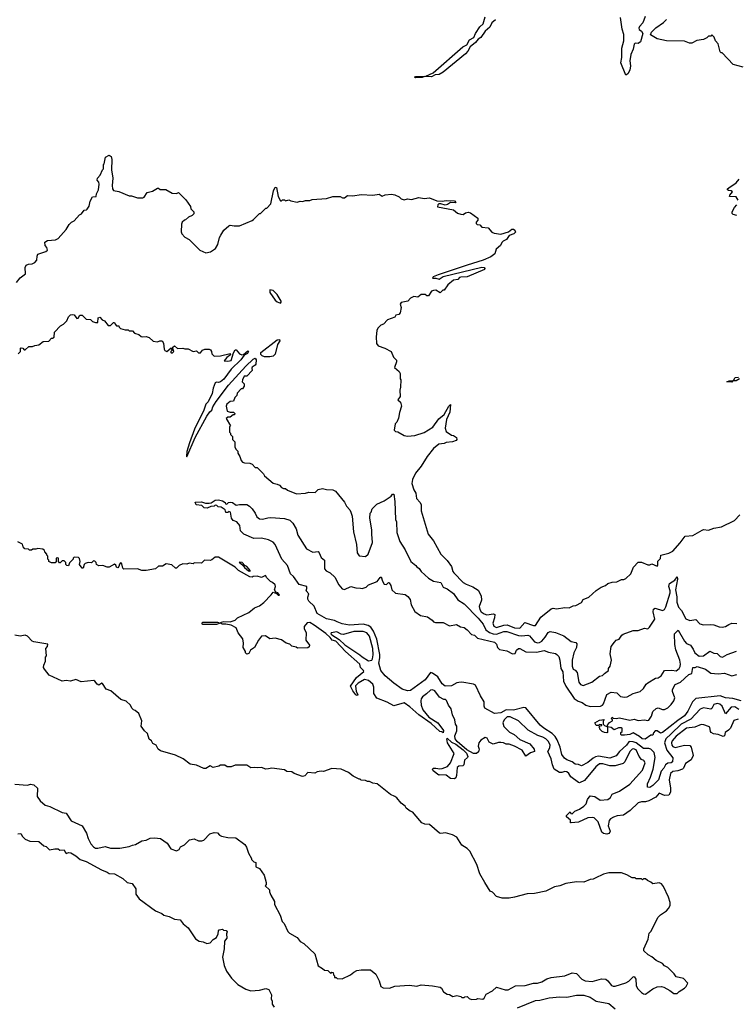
# Model space of a CAD drawing. Extents: x 2494106 to 2685573, y 758056 to 915185.
# Tile 223 of 256: x 2585251 to 2592079, y 833055 to 842435. Entities that reach past the tile are written whole.
import ezdxf

# ---------------------------------------------------------------- set-up
doc = ezdxf.new("R2010")
doc.units = 0

msp = doc.modelspace()

# ---------------------------------------------------------------- linework, layer by layer
at = {"layer": '0CON05XD'}
for points in [[(2589247.5, 841912.5), (2589210.3, 841909.7), (2589175, 841892.5), (2589107, 841893), (2589085, 841884.2), (2589025, 841882.5), (2589017.5, 841885), (2589022.5, 841895), (2589121.7, 841898.3), (2589190.9, 841929.1), (2589472.1, 842177.9), (2589510.8, 842195), (2589538, 842242), (2589578, 842265), (2589594.2, 842305), (2589633.8, 842366.2), (2589666.9, 842395), (2589687.6, 842462.4)], [(2591211.2, 842465), (2591187.5, 842405), (2591155, 842370), (2591148.8, 842355), (2591152.7, 842342.7), (2591176.4, 842326.4), (2591187.5, 842305), (2591167.5, 842225), (2591145, 842207.5), (2591115, 842213.3), (2591105, 842202.5), (2591096.7, 842155), (2591075, 842102.5), (2591063.3, 842045), (2591069.2, 841995), (2591064, 841955), (2591045, 841918.8), (2591025, 841906.7), (2590980, 842025), (2590989.2, 842075), (2590988.9, 842165), (2591006.4, 842235), (2591008.2, 842295), (2590990, 842345), (2590976.7, 842455)], [(2589784.6, 842435.4), (2589749.2, 842405), (2589730, 842365), (2589687.5, 842325), (2589645, 842266), (2589618.7, 842251.3), (2589592.5, 842217.5), (2589542.1, 842177.9), (2589520.5, 842135), (2589499.2, 842110.8), (2589285.9, 841934.1), (2589247.5, 841912.5)], [(2592145, 841982.5), (2592048.3, 842008.3), (2591945, 842120), (2591935, 842120), (2591925, 842130), (2591906.7, 842206.7), (2591880, 842235), (2591868.3, 842268.3), (2591845, 842290), (2591835, 842280), (2591815, 842280), (2591797, 842263), (2591765, 842247.5), (2591703.6, 842236.4), (2591655, 842212.5), (2591633, 842213), (2591585, 842230), (2591415, 842233.3), (2591325, 842252.5), (2591261.7, 842291.7), (2591270, 842315), (2591310.7, 842359.3), (2591385, 842407.5), (2591413.9, 842436.1)], [(2585554.2, 840335.8), (2585592.3, 840337.7), (2585617.7, 840352.3), (2585693.3, 840435), (2585722.5, 840485), (2585745, 840507.5), (2585769.3, 840520.7), (2585820, 840575), (2585840, 840585), (2585865, 840620), (2585887, 840623), (2585895, 840630), (2585911.7, 840658.3), (2585922.5, 840705), (2585943.6, 840746.4), (2585978.3, 840751.7), (2585982.5, 840775), (2586003.3, 840815), (2586008.3, 840868.3), (2586006.7, 840886.7), (2585990, 840905), (2585992.5, 840925), (2586017.5, 840955), (2586040, 841005), (2586050, 841015), (2586050, 841055), (2586057, 841063), (2586067.5, 841125), (2586105, 841144.2), (2586123.3, 841133.3), (2586130.6, 841105), (2586126.7, 841005), (2586139.2, 840925), (2586131.1, 840855), (2586135, 840822.5), (2586145, 840806.7), (2586195, 840800), (2586295, 840757.5), (2586316.4, 840756.4), (2586375, 840737.5), (2586425, 840737.5), (2586436.4, 840743.6), (2586465, 840787.5), (2586515, 840802.5), (2586565, 840830), (2586575, 840830), (2586588.3, 840818.3), (2586645, 840817.5), (2586705, 840782.5), (2586745, 840780), (2586765, 840787.5), (2586835, 840720), (2586880, 840655), (2586883, 840633), (2586910, 840605), (2586910, 840585), (2586895, 840570), (2586860, 840555), (2586831.7, 840528.3), (2586820, 840525), (2586800, 840505), (2586793, 840487), (2586791.2, 840415), (2586796.2, 840395), (2586825, 840363.3), (2586865, 840342.5), (2586968.3, 840238.3), (2587025, 840213.3), (2587070, 840225), (2587115.9, 840254.1), (2587140, 840295), (2587155, 840360), (2587166.4, 840383.6), (2587195, 840430), (2587245, 840472.5), (2587255, 840477.5), (2587295, 840470), (2587345, 840472.5), (2587465, 840522.5), (2587479.3, 840530.7), (2587535, 840590), (2587545, 840590), (2587595, 840640), (2587605, 840640), (2587645, 840680), (2587668.8, 840805), (2587685, 840840), (2587696.4, 840836.4), (2587715, 840750), (2587735, 840710), (2587745, 840710), (2587755, 840720), (2587775, 840720), (2587785, 840710), (2587815, 840720), (2587835, 840710), (2587895, 840697.5), (2587925, 840707.5), (2587945, 840702.5), (2587975, 840712.5), (2588015, 840712.5), (2588038.3, 840721.7), (2588175, 840732.5), (2588235, 840752.5), (2588305, 840752.5), (2588328.3, 840738.3), (2588345, 840737.5), (2588375, 840760), (2588425, 840756.7), (2588505, 840770), (2588615, 840762.5), (2588675, 840772.5), (2588705, 840753.3), (2588731.7, 840768.3), (2588795, 840772.5), (2588825, 840767.5), (2588867, 840747), (2588885, 840730), (2588915, 840720), (2588945, 840730), (2588985, 840722.5), (2589055, 840742.5), (2589105, 840732.5), (2589155, 840737.5), (2589225, 840710), (2589275, 840707.5), (2589315, 840714), (2589395, 840708.8), (2589406.2, 840695), (2589399.5, 840690.5), (2589355, 840693.8), (2589325.7, 840674.3), (2589305, 840668.8), (2589265, 840682.5), (2589245, 840680), (2589235, 840670), (2589233, 840653), (2589385, 840622.5), (2589423, 840593), (2589455, 840582.5), (2589475, 840580), (2589497.5, 840595), (2589525, 840602.5), (2589545, 840595.6), (2589616.7, 840545), (2589617.5, 840525), (2589600, 840505), (2589600, 840495), (2589610, 840485), (2589635, 840480), (2589655, 840460), (2589715, 840452.5), (2589750.7, 840410.7), (2589770.7, 840400.7), (2589835, 840393.3), (2589907, 840413), (2589940.7, 840439.3), (2589955, 840440), (2589969.3, 840429.3), (2589975, 840410), (2589960, 840395), (2589915, 840380), (2589889.3, 840340.7), (2589857.5, 840325), (2589845, 840312.5), (2589833.3, 840285), (2589791.7, 840248.3), (2589776.7, 840205), (2589740, 840175), (2589666.7, 840145), (2589515, 840097.1), (2589237.5, 840005), (2589190, 839985), (2589183.9, 839973.9), (2589215, 839974), (2589246.4, 839963.6), (2589285, 839989.2), (2589655, 840078.2), (2589676, 840075), (2589684, 840065), (2589680, 840055), (2589515, 839986.2), (2589455, 839983.8), (2589441.7, 839978.3), (2589425, 839960), (2589385, 839952.5), (2589330.7, 839909.3), (2589295, 839860), (2589282.5, 839857.5), (2589257, 839833), (2589215, 839857.5), (2589193.6, 839856.4), (2589175, 839847.5), (2589145, 839803.3), (2589130, 839805), (2589115, 839817.5), (2589075, 839817.5), (2589045, 839792.5), (2589005, 839796.7), (2588975, 839782.5), (2588950, 839755), (2588885, 839740), (2588877.5, 839725), (2588886.7, 839695), (2588877.7, 839642.3), (2588865, 839627.5), (2588835, 839620), (2588825, 839600), (2588754.2, 839575.8), (2588717.5, 839535), (2588692.5, 839525), (2588662.5, 839495), (2588653.3, 839475), (2588646.2, 839415), (2588650.7, 839350.7), (2588667, 839327), (2588730, 839305), (2588790, 839275), (2588811.7, 839221.7), (2588841.7, 839191.7), (2588842.5, 839175), (2588823, 839123), (2588867.5, 839085), (2588877.5, 839065), (2588877.5, 839015), (2588882.5, 839005), (2588880, 838935), (2588872.5, 838905), (2588877.5, 838845), (2588852.5, 838815), (2588880.7, 838790.7), (2588887.5, 838755), (2588868.3, 838691.7), (2588861.7, 838638.3), (2588845, 838600), (2588830, 838585), (2588820, 838525), (2588833, 838513), (2588855, 838507.5), (2588915, 838472.5), (2588945, 838467.5), (2589015, 838473.3), (2589105, 838503.8), (2589188, 838552), (2589246.1, 838633.9), (2589295.8, 838675), (2589340, 838755), (2589355, 838770), (2589350, 838695), (2589318.6, 838625), (2589304.3, 838544.3), (2589315, 838512.5), (2589365, 838476.7), (2589385, 838473.3), (2589413.3, 838455), (2589417.5, 838435), (2589410, 838425), (2589375, 838412.5), (2589315, 838407.5), (2589295, 838397.5), (2589245, 838390), (2589195, 838350), (2589133.8, 838275), (2589075, 838182.5), (2589021.4, 838115), (2588992.9, 838055), (2588987.1, 838017.1), (2589006.8, 837956.8), (2589024.3, 837925), (2589032.7, 837875), (2589066.1, 837836.1), (2589075.8, 837815), (2589075.8, 837755), (2589143, 837533), (2589195, 837470), (2589265, 837342), (2589322.8, 837282.8), (2589366.6, 837226.6), (2589377.9, 837177.9), (2589387.1, 837165), (2589475.7, 837075), (2589505, 837056.5), (2589567.7, 837032.3), (2589619.4, 836999.4), (2589646.9, 836945), (2589650.6, 836905), (2589628.2, 836845), (2589635.4, 836815), (2589648.9, 836795), (2589675, 836774.7), (2589703.3, 836766.7), (2589763.9, 836773.9), (2589777.7, 836767.7), (2589775.8, 836735.8), (2589759.1, 836685), (2589767.7, 836657.7), (2589795, 836646.2), (2589863.9, 836666.1), (2589895, 836668.9), (2589965, 836641.2), (2590015, 836639.1)], [(2592097.5, 840715), (2592077, 840747), (2592015, 840750), (2592017.5, 840765), (2592042.5, 840795), (2592030, 840805), (2592005, 840806.7), (2591993.3, 840815), (2591994, 840825), (2592006.2, 840835), (2592077.6, 840882.4), (2592107.5, 840915)], [(2592085, 840570), (2592048.3, 840578.3), (2592038.3, 840588.3), (2592040, 840605), (2592060, 840645), (2592085, 840670)], [(2585219.7, 839930.3), (2585256.2, 839975), (2585306.7, 840015), (2585302.5, 840075), (2585313.6, 840096.4), (2585335, 840106.7), (2585370.5, 840109.5), (2585395, 840121.2), (2585415.8, 840144.2), (2585416.4, 840183.6), (2585425, 840202.5), (2585501.7, 840228.3), (2585515, 840240), (2585510, 840265), (2585492.5, 840285), (2585490, 840315), (2585515, 840333.3), (2585554.2, 840335.8)], [(2587735, 839736.2), (2587743.8, 839745), (2587742.5, 839755), (2587705, 839817.1), (2587665, 839854.3), (2587635, 839862.5), (2587634.3, 839835), (2587685, 839764.2), (2587705, 839747.5), (2587735, 839736.2)], [(2585237, 839253), (2585260, 839275), (2585260, 839305), (2585265, 839310), (2585280, 839305), (2585295, 839290), (2585305, 839290), (2585338.3, 839321.7), (2585373, 839323), (2585395, 839332.5), (2585435, 839337.5), (2585475, 839370), (2585528.3, 839371.7), (2585555, 839400), (2585565, 839400), (2585578.3, 839411.7), (2585581.7, 839458.3), (2585640.7, 839519.3), (2585670, 839535), (2585700, 839565), (2585717.5, 839605), (2585735, 839622.5), (2585753.6, 839626.4), (2585770, 839625), (2585795, 839590), (2585808.3, 839591.7), (2585825, 839620), (2585845, 839620), (2585883, 839583), (2585925, 839580), (2585945, 839560), (2585975, 839550), (2585995, 839550), (2586000, 839595), (2586015, 839600), (2586037, 839577), (2586060, 839565), (2586093, 839523), (2586117, 839523), (2586145, 839550), (2586155, 839550), (2586160, 839535), (2586175, 839520), (2586195, 839520), (2586200, 839505), (2586213, 839493), (2586255, 839480), (2586285, 839480), (2586295, 839470), (2586325, 839470), (2586345, 839450), (2586387, 839437), (2586408.3, 839418.3), (2586425, 839412.5), (2586455, 839417.5), (2586485, 839407.5), (2586523, 839373), (2586565, 839367.5), (2586585, 839376.7), (2586607.5, 839375), (2586622.5, 839355), (2586627.5, 839295), (2586633.6, 839283.6), (2586653, 839273), (2586695, 839310), (2586700, 839285), (2586690, 839275), (2586690, 839265), (2586695, 839260), (2586707, 839263), (2586720, 839275), (2586711.7, 839301.7), (2586710, 839315), (2586725, 839327.5), (2586753.6, 839303.6), (2586805, 839307.5), (2586825, 839300), (2586855, 839300), (2586903, 839273), (2586935, 839280), (2586955, 839260), (2586975, 839260), (2586993.6, 839286.4), (2587015, 839297.5), (2587055, 839297.5), (2587070, 839290), (2587080, 839275), (2587083, 839253), (2587105, 839230), (2587165, 839233.3), (2587256.7, 839256.7), (2587258.3, 839241.7), (2587224, 839216), (2587200, 839185), (2587235, 839181.2), (2587265, 839190), (2587288.3, 839261.7), (2587305, 839290), (2587315, 839290), (2587345, 839253.3), (2587366.4, 839243.6), (2587385, 839246.7), (2587425, 839280), (2587430, 839275), (2587422, 839255), (2587390.7, 839239.3), (2587359.4, 839195), (2587264.5, 839105.5), (2587195, 839009.2), (2587165, 838986.2), (2587145, 838980), (2587125, 838982.5), (2587112.5, 838975), (2587093.9, 838926.1), (2587086.2, 838875), (2587046, 838795), (2587026.2, 838773.8), (2587005.8, 838715), (2586917.1, 838532.9), (2586868, 838405), (2586845, 838320), (2586840, 838275), (2586845, 838270), (2586924, 838455), (2587032.9, 838657.1), (2587061.7, 838698.3), (2587083.3, 838715), (2587092.3, 838747.7), (2587122.5, 838797.5), (2587241.9, 838955), (2587404.7, 839135.3), (2587475, 839201.4), (2587495, 839210), (2587504, 839195), (2587500, 839155), (2587495, 839142.5), (2587467.5, 839125), (2587463.3, 839115), (2587467, 839093), (2587415, 839040), (2587390.7, 839039.3), (2587372.5, 839005), (2587370, 838985), (2587390, 838965), (2587390, 838945), (2587375, 838920), (2587361.7, 838918.3), (2587321.7, 838878.3), (2587320, 838855), (2587300, 838835), (2587288.3, 838801.7), (2587255, 838797.5), (2587226.1, 838773.9), (2587218, 838755), (2587226.7, 838706.7), (2587255, 838697.5), (2587287, 838697), (2587300, 838685), (2587298.3, 838671.7), (2587285, 838670), (2587255, 838650), (2587235, 838650), (2587220, 838635), (2587260, 838565), (2587250, 838555), (2587250, 838505), (2587260, 838495), (2587260, 838485), (2587280, 838465), (2587280, 838435), (2587300, 838415), (2587300, 838365), (2587310, 838345), (2587330, 838325), (2587330, 838305), (2587350, 838275), (2587360, 838235), (2587375, 838220), (2587393, 838213), (2587445, 838210), (2587465, 838200), (2587495, 838170), (2587515, 838170), (2587575, 838110), (2587585, 838090), (2587665, 838020), (2587705, 838010), (2587725, 838000), (2587745, 837980), (2587765, 837970), (2587785, 837970), (2587803, 837953), (2587888.3, 837918.3), (2587975, 837923.3), (2588007, 837933), (2588065, 837932.5), (2588095, 837960), (2588135, 837970), (2588175, 837960), (2588235, 837957.5), (2588260, 837945), (2588345, 837840), (2588365, 837800), (2588396.4, 837766.4), (2588407.5, 837745), (2588417.5, 837705), (2588431.2, 837555), (2588458.8, 837435), (2588466.7, 837355), (2588485, 837327.5), (2588545, 837322.5), (2588570, 837345), (2588612.5, 837455), (2588607.5, 837535)], [(2587635, 839222.5), (2587585, 839223.3), (2587562.3, 839232.3), (2587548, 839245), (2587550, 839265), (2587702.9, 839385), (2587725, 839390), (2587730, 839375), (2587708.3, 839341.7), (2587685, 839250), (2587665, 839230), (2587635, 839222.5)], [(2592107.7, 839012.3), (2592076.2, 838993.8), (2592046.7, 838993.3), (2592035, 838983.3), (2591990, 838985), (2592010, 838995), (2592051.7, 838998.3), (2592067.5, 839025), (2592099.4, 839030.6)], [(2588607.5, 837535), (2588607.5, 837575), (2588587.5, 837685), (2588590, 837735), (2588600, 837745), (2588610, 837775), (2588655, 837820), (2588725, 837850), (2588790, 837895), (2588804.2, 837915.8), (2588815, 837916.2), (2588826.7, 837845), (2588832.5, 837675), (2588840.7, 837650.7), (2588845, 837550), (2588872.5, 837465), (2588922.5, 837385), (2588977.5, 837275), (2589026.4, 837236.4), (2589033.6, 837223.6), (2589056.4, 837206.4), (2589075, 837177.5), (2589145.9, 837115.9), (2589195, 837086.7), (2589265, 837073.3), (2589285, 837027.5), (2589325, 837012.5), (2589385, 836967.5), (2589425, 836907.5), (2589485, 836871.2), (2589619.4, 836735), (2589665.6, 836675), (2589691.2, 836621.2), (2589726.3, 836596.4), (2589763.1, 836583.1), (2589795, 836580.4), (2589865, 836605.4), (2589892.4, 836607.6), (2590005, 836568.9), (2590035, 836566.2), (2590093.3, 836573.3), (2590107.5, 836565), (2590155, 836506.9), (2590185, 836497.3), (2590205, 836501.2), (2590226.7, 836515), (2590258, 836552), (2590285, 836598), (2590305, 836607.5), (2590355, 836597.8), (2590436.9, 836566.9), (2590505, 836512), (2590551.2, 836501.2), (2590558.8, 836488.8), (2590555.6, 836454.4), (2590529.2, 836405), (2590515.8, 836335), (2590514.2, 836275), (2590525, 836247.5), (2590545, 836237.5), (2590563.3, 836215), (2590578, 836125), (2590595, 836101.2), (2590621.2, 836091.2), (2590702.5, 836125), (2590775, 836180), (2590805, 836187.5), (2590822.3, 836207.7), (2590860, 836235), (2590860, 836255), (2590876.7, 836275), (2590890, 836335), (2590877.5, 836395), (2590887, 836463), (2590916.7, 836505), (2590935, 836523.3), (2590962.5, 836535), (2590987, 836573), (2590999.3, 836580.7), (2591095, 836616.7), (2591143, 836617), (2591205, 836640), (2591235, 836632.5), (2591253, 836647), (2591301.2, 836725), (2591286.4, 836793.6), (2591289.3, 836820.7), (2591305, 836828.8), (2591375, 836806), (2591395, 836816.2), (2591408, 836842), (2591447.5, 836975), (2591449.4, 836995), (2591435.8, 837035), (2591441.2, 837065), (2591492.9, 837097.1), (2591515, 837127.5), (2591520, 837105), (2591500.6, 837005), (2591511.7, 836938.3), (2591510.6, 836885), (2591528, 836838), (2591555, 836806.2), (2591598.3, 836728.3), (2591635, 836710.8), (2591692.3, 836722.3), (2591730.9, 836680.9), (2591765, 836669.2), (2591835, 836674), (2591865, 836670), (2591915, 836650.8), (2591945, 836648.6), (2591975, 836654.2), (2592008.1, 836671.9), (2592035, 836686), (2592085, 836684.3)], [(2592102.6, 835862.6), (2592065, 835890), (2592030.6, 835885), (2591975, 835821.2), (2591945.3, 835895.2), (2591922, 835915), (2591895, 835921.5), (2591865, 835912), (2591845.5, 835874.5), (2591835, 835867.5), (2591765, 835878.1), (2591735, 835865.7), (2591647, 835773), (2591552.3, 835725), (2591457.1, 835632.9), (2591406.6, 835585), (2591395.3, 835545), (2591416.7, 835475), (2591473, 835403), (2591470, 835365), (2591456.7, 835355), (2591425, 835351.2), (2591405, 835335.5), (2591388.8, 835305), (2591362.5, 835275), (2591338, 835195), (2591285, 835138), (2591255, 835120), (2591232.5, 835125), (2591232, 835155), (2591262.2, 835217.8), (2591286, 835294), (2591304.7, 835405), (2591296, 835455), (2591265, 835486.9), (2591245, 835493.3), (2591195, 835491.2), (2591125, 835545.8), (2591095, 835556.9), (2591065, 835557.8), (2591054.5, 835555), (2591032.5, 835525), (2590965, 835463.1), (2590935, 835421.9), (2590875, 835400.9), (2590765, 835417.9), (2590737, 835413), (2590715, 835400), (2590665, 835358.8), (2590605, 835326.2), (2590575, 835340), (2590545, 835344), (2590515, 835365.8), (2590463.3, 835385), (2590440.3, 835400.3), (2590416, 835435), (2590401.4, 835505), (2590373.1, 835575), (2590354.4, 835605), (2590325.2, 835635.2), (2590244.7, 835684.7), (2590211.4, 835715), (2590075, 835880), (2590055, 835883.1), (2589955, 835858.8), (2589885, 835859.7), (2589835, 835832.7), (2589775, 835824), (2589683.3, 835875), (2589676.2, 835895), (2589676.6, 835936.6), (2589642.6, 835992.6), (2589595, 836096), (2589575.5, 836105.5), (2589465, 836123.8), (2589435, 836121.8), (2589415, 836116.9), (2589365, 836088), (2589305.9, 836085.9), (2589277.2, 836107.2), (2589235, 836175.4), (2589185, 836210), (2589165, 836215.7), (2589113.5, 836146.5), (2588975, 836044), (2588945, 836040.8), (2588895, 836058.6), (2588815, 836115.6), (2588733.3, 836185), (2588693.1, 836235), (2588672.5, 836305), (2588683.1, 836355), (2588683.2, 836386.8), (2588654.2, 836534.2), (2588620.9, 836610.9), (2588596.7, 836646.7), (2588572.8, 836662.8), (2588525, 836677.3), (2588395, 836668.2), (2588325, 836680), (2588275, 836700), (2588251.3, 836711.3), (2588175, 836728.5), (2588085, 836778.6), (2588057.9, 836847.9), (2588007.5, 836895), (2587997.5, 836915), (2587997, 836933), (2588007.5, 836965), (2587980, 836995), (2587987.5, 837015), (2587986.1, 837036.1), (2587915, 837053.8), (2587859.6, 837129.6), (2587832.5, 837155), (2587804.2, 837234.2), (2587749.2, 837295), (2587686.2, 837435), (2587666.8, 837456.8), (2587620.3, 837480.3), (2587555, 837495.8), (2587482.8, 837492.8), (2587386.2, 837535), (2587356.2, 837565), (2587350, 837615), (2587320, 837650), (2587286.7, 837665), (2587270, 837685), (2587260, 837745), (2587245, 837750), (2587235, 837740), (2587215, 837740), (2587210, 837765), (2587171.7, 837791.7), (2587143, 837793), (2587128.3, 837808.3), (2587115, 837810), (2587105, 837800), (2587073, 837797), (2587038.3, 837781.7), (2587010, 837785), (2586987, 837807), (2586933.9, 837813.9), (2586921.7, 837838.3), (2586985, 837842.5), (2587020.7, 837830.7), (2587055, 837830), (2587077, 837833), (2587115, 837857.5), (2587145, 837860), (2587185, 837850), (2587210, 837835), (2587213.3, 837823.3), (2587225, 837820), (2587240, 837835), (2587255, 837837.5), (2587280, 837835), (2587315, 837810), (2587345, 837817.5), (2587415, 837816.7), (2587441.7, 837801.7), (2587465, 837776.7), (2587496.2, 837735), (2587509.5, 837699.5), (2587535, 837678.8), (2587565, 837676.2), (2587615, 837690), (2587645, 837691.2), (2587775, 837683.8), (2587825, 837668.8), (2587855, 837637.5), (2587884, 837584), (2587902, 837525), (2587984.2, 837394.2), (2588045, 837361.2), (2588095, 837367.5), (2588105, 837357.5), (2588125, 837312.5), (2588156.2, 837285), (2588156.7, 837205), (2588172.5, 837185), (2588210, 837165), (2588253, 837123), (2588291.3, 837051.3), (2588322.3, 837012.3), (2588345, 837006.7), (2588405, 837035.8), (2588455, 837022.9), (2588499.3, 837020.7), (2588515, 837017.5), (2588551.2, 837028.8), (2588575, 837050), (2588655.8, 837084.2), (2588685, 837122.5), (2588695, 837127.5), (2588707.5, 837085), (2588725, 837056.7), (2588745, 837053.3), (2588765, 837073.8), (2588770.5, 837070.5), (2588786.5, 837045), (2588795.7, 837005), (2588832.8, 836972.8), (2588925, 836957.8), (2588948.7, 836938.7), (2588970.6, 836910.6), (2588982.2, 836862.2), (2589017, 836797), (2589070.3, 836760.3), (2589137.5, 836745), (2589182.5, 836715), (2589195, 836700), (2589213, 836693), (2589285, 836693.3), (2589345, 836660), (2589413, 836673), (2589452.3, 836652.3), (2589485, 836643.3), (2589515, 836623.3), (2589555, 836577.5), (2589585, 836572.5), (2589612, 836542), (2589775, 836505.6), (2589793.8, 836485), (2589804.2, 836454.2), (2589823.3, 836435), (2589891.7, 836421.7), (2589945, 836393.3), (2589973, 836397), (2589985, 836427.5), (2590005, 836443.3), (2590015, 836443.3), (2590072.3, 836412.3), (2590175, 836409.4), (2590247.1, 836427.1), (2590288.3, 836408.3), (2590355, 836396.2), (2590368.3, 836388.3), (2590387.7, 836367.7), (2590398, 836335), (2590408.5, 836255), (2590425, 836222.5), (2590433.6, 836135), (2590453.5, 836085), (2590535, 835968.8), (2590571.9, 835941.9), (2590608.9, 835928.9), (2590645, 835904.4), (2590685, 835891.9), (2590785, 835896), (2590803.3, 835905), (2590815, 835917.5), (2590846.2, 836005), (2590885, 836030), (2590941.7, 836021.7), (2590975, 835988), (2591015, 835980), (2591037.5, 835985), (2591095, 836016), (2591163.9, 836036.1), (2591195.8, 836064.2), (2591220, 836105), (2591235, 836118.8), (2591308.3, 836161.7), (2591335, 836166), (2591363.8, 836185), (2591395, 836236.7), (2591465, 836238.8), (2591505, 836232), (2591535, 836253.3), (2591545, 836272.5), (2591547.1, 836295), (2591539.4, 836335), (2591502.1, 836432.1), (2591493.8, 836483.8), (2591491.2, 836585), (2591525, 836618.8), (2591583.8, 836513.8), (2591605, 836492.5), (2591642.5, 836475), (2591668.9, 836438.9), (2591684.4, 836404.4), (2591725, 836372.5), (2591765, 836376), (2591825, 836418.8), (2591865, 836400), (2591895, 836396.2), (2591925, 836367.5), (2591946.4, 836363.6), (2591992.3, 836387.7), (2592080.5, 836419.5)], [(2590015, 836639.1), (2590065, 836694), (2590145, 836664.4), (2590165, 836664), (2590215.6, 836744.4), (2590315, 836821.4), (2590335, 836828.6), (2590365, 836823.8), (2590445, 836836.7), (2590485, 836833.3), (2590525, 836852.5), (2590550, 836855), (2590605, 836883.3), (2590620, 836910), (2590675, 836933.3), (2590743.9, 836996.1), (2590792.3, 837027.7), (2590832.5, 837045), (2590855, 837063.3), (2590895, 837076.7), (2590939.3, 837080.7), (2590985, 837102.5), (2591006.4, 837103.6), (2591025, 837112.5), (2591072.5, 837155), (2591099.3, 837220.7), (2591144.1, 837265.9), (2591176.1, 837266.1), (2591235, 837242.5), (2591255, 837243.3), (2591275, 837252.5), (2591325, 837230), (2591330.7, 837239.3), (2591332.5, 837277.5), (2591357, 837303), (2591360, 837335), (2591435, 837352.5), (2591475, 837372.5), (2591545, 837452.5), (2591590, 837515), (2591665, 837522.5), (2591755, 837572.5), (2591765, 837577.5), (2591815, 837572.5), (2591865, 837592.5), (2591937, 837603), (2592060, 837665), (2592113, 837717)], [(2587080.7, 837289.3), (2587065, 837283.3), (2587013, 837287), (2586985, 837257.5), (2586915, 837260), (2586905, 837250), (2586865, 837257.5), (2586845, 837247.5), (2586805, 837250), (2586770, 837235), (2586745, 837210), (2586735, 837210), (2586701.7, 837241.7), (2586648.3, 837251.7), (2586611.7, 837228.3), (2586575, 837230), (2586545, 837202.5), (2586455, 837187.5), (2586415, 837187.5), (2586375, 837202.5), (2586245, 837200), (2586235, 837210), (2586225, 837250), (2586215, 837262.5), (2586201.7, 837248.3), (2586196.7, 837225), (2586185, 837212.5), (2586175, 837220), (2586168.8, 837238.8), (2586155, 837246.7), (2586105, 837218.8), (2586085, 837220), (2586043, 837237), (2586005, 837233.3), (2585983.6, 837243.6), (2585980, 837265), (2585968.3, 837278.3), (2585955, 837280), (2585935, 837260), (2585905, 837262.5), (2585875, 837253.3), (2585866.7, 837245), (2585855, 837210), (2585845, 837210), (2585822.5, 837245), (2585826.7, 837275), (2585821.7, 837301.7), (2585811.7, 837311.7), (2585770, 837315), (2585760, 837305), (2585760, 837295), (2585725, 837260), (2585715, 837233.3), (2585700, 837235), (2585690, 837245), (2585690, 837265), (2585675, 837280), (2585655, 837280), (2585638.3, 837261.7), (2585631.7, 837261.7), (2585620, 837275), (2585620, 837305), (2585615, 837310), (2585600, 837305), (2585600, 837275), (2585588.3, 837261.7), (2585555, 837260), (2585530, 837275), (2585530, 837285), (2585520, 837295), (2585520, 837325), (2585510, 837335), (2585510, 837345), (2585490, 837365), (2585488.3, 837378.3), (2585471.7, 837391.7), (2585425, 837397.5), (2585405, 837390), (2585375, 837390), (2585365, 837380), (2585345, 837380), (2585335, 837390), (2585300, 837395), (2585283, 837413), (2585278.3, 837438.3), (2585235, 837462.5)], [(2592095, 835770), (2592055, 835760), (2592023.2, 835686.8), (2592004.5, 835665.5), (2591973.3, 835645), (2591965.9, 835614.1), (2591955, 835607.5), (2591907, 835627), (2591863, 835633), (2591840, 835645), (2591833, 835653), (2591827.5, 835695), (2591813, 835703), (2591768.3, 835718.3), (2591745, 835719.4), (2591685, 835695.5), (2591605, 835687.1), (2591505, 835608.1), (2591467.1, 835565), (2591462.2, 835545), (2591465.8, 835525), (2591475, 835510.8), (2591495, 835500.6), (2591585, 835522.5), (2591635, 835520), (2591650, 835505), (2591667.5, 835425), (2591650, 835385), (2591595, 835350), (2591576.2, 835305), (2591565.8, 835294.2), (2591521.7, 835278.3), (2591475, 835272), (2591452.5, 835255), (2591438.6, 835195), (2591452.5, 835115), (2591451.4, 835075), (2591435, 835046.7), (2591396.1, 835043.9), (2591343.8, 835066.2), (2591310.5, 835029.5), (2591245, 834994.3), (2591215, 834985.5), (2591175, 834984.4), (2591145, 834973.1), (2591067.7, 834902.3), (2591005, 834857.1), (2590945, 834851.2), (2590907.3, 834837.3), (2590878.8, 834821.2), (2590866.7, 834805), (2590858.6, 834755), (2590875.7, 834705), (2590874.2, 834695), (2590865, 834680.8), (2590845, 834675.8), (2590815, 834680.8), (2590796.2, 834695), (2590764.2, 834794.2), (2590725, 834830), (2590705, 834835.8), (2590665, 834832.5), (2590575, 834790.8), (2590505, 834782.5), (2590500, 834785), (2590498.3, 834808.3), (2590461.7, 834841.7), (2590460, 834855), (2590495, 834890), (2590501.7, 834871.7), (2590515, 834870), (2590540, 834895), (2590585, 834912.5), (2590625, 834943.3), (2590647.5, 834965), (2590660, 835005), (2590685, 835040), (2590730, 835035), (2590780.7, 835000.7), (2590855, 835006.2), (2590880, 835025), (2590895, 835056.7), (2590965, 835086.7), (2591065, 835152.5), (2591183.8, 835285), (2591211.2, 835355), (2591197.7, 835377.7), (2591175, 835388.8), (2591154.5, 835414.5), (2591125, 835479.4), (2591099.1, 835489.1), (2591085, 835484.5), (2591064.5, 835465), (2591015.5, 835364.5), (2591001.8, 835348.2), (2590925, 835325.6), (2590875, 835326.8), (2590807.5, 835345), (2590775, 835345.5), (2590741.2, 835318.8), (2590633.5, 835186.5), (2590585, 835166), (2590575, 835168), (2590501.9, 835221.9), (2590483.8, 835255), (2590465, 835270), (2590445, 835274), (2590415, 835262.5), (2590395, 835262.5), (2590344.6, 835294.6), (2590326.1, 835336.1), (2590314.4, 835395), (2590284.1, 835464.1), (2590302.2, 835497.8), (2590305, 835526.7), (2590285, 835562.9), (2590265, 835583.3), (2590235, 835600.4), (2590186.4, 835616.4), (2590096.4, 835666.4), (2590005, 835754.2), (2589925, 835793.3), (2589895, 835793.1), (2589865.6, 835765), (2589853.5, 835735), (2589862.8, 835702.8), (2589918.3, 835648.3), (2589963.3, 835625), (2590015, 835576.7), (2590112.5, 835535), (2590152.5, 835485), (2590155, 835462.5), (2590119.3, 835450.7), (2590075, 835417.5), (2590037.5, 835475), (2589965, 835513.3), (2589915, 835532.5), (2589885, 835532.5), (2589860, 835545), (2589835, 835548.8), (2589811.7, 835548.3), (2589763.6, 835533.6), (2589723.8, 835553.8), (2589705, 835590), (2589685, 835596), (2589645, 835571.2), (2589625, 835546.7), (2589618.8, 835515), (2589628.8, 835485), (2589621.2, 835458.8), (2589604.1, 835445.9), (2589575, 835444.3), (2589510.6, 835480.6), (2589420, 835560), (2589401.2, 835585), (2589396.7, 835613.3), (2589415, 835660), (2589416.7, 835705), (2589402.5, 835725), (2589396.4, 835766.4), (2589373.6, 835813.6), (2589360.7, 835870.7), (2589336.4, 835906.4), (2589318.8, 835948.8), (2589307.3, 835957.3), (2589292.3, 835957.7), (2589251.1, 835981.1), (2589205, 836042.2), (2589185, 836051.5), (2589165, 836046.5), (2589128.6, 836011.4), (2589090, 835985), (2589076, 835965), (2589073.3, 835945), (2589077.7, 835905), (2589091.5, 835861.5), (2589149.8, 835789.8), (2589235.8, 835735), (2589290, 835665), (2589285, 835640), (2589271.7, 835651.7), (2589253.3, 835655), (2589171.4, 835731.4), (2589055, 835813.9), (2588968.7, 835888.7), (2588915.8, 835925.8), (2588815, 835899.4), (2588752.9, 835935), (2588655, 835972.1), (2588625.4, 836015), (2588623.9, 836075), (2588615, 836105.6), (2588575, 836140.8), (2588535, 836148), (2588474.6, 836115.4), (2588451.7, 836088.3), (2588455.6, 836035.6), (2588473.3, 836005), (2588465, 835996.7), (2588455, 836002.5), (2588425, 836042), (2588403.6, 836085), (2588460.1, 836169.9), (2588530, 836225), (2588528, 836235), (2588498, 836265), (2588491.8, 836295), (2588354.4, 836415), (2588263.4, 836513.4), (2588227.5, 836525), (2588210.3, 836550.3), (2588167.1, 836587.1), (2588058, 836668), (2588015, 836692.5), (2587990.7, 836689.3), (2587963, 836653), (2587962.5, 836635), (2587980, 836595), (2587977.5, 836525), (2588012.5, 836475), (2588009.3, 836460.7), (2587995, 836452.5), (2587898.3, 836448.3), (2587885, 836457.5), (2587845, 836467.5), (2587825, 836487.5), (2587790, 836495), (2587745, 836527.5), (2587685, 836542.5), (2587635, 836537.5), (2587593, 836567), (2587555, 836562.5), (2587527.5, 836525), (2587487.3, 836452.7), (2587450.3, 836429.7), (2587435, 836396.7), (2587415, 836390), (2587403, 836403), (2587402.5, 836415), (2587380, 836455), (2587383.3, 836495), (2587377, 836537), (2587332.5, 836595), (2587313, 836643), (2587265, 836666.7), (2587215, 836677.5), (2587180, 836675), (2587170, 836685), (2587170, 836695), (2587195, 836703.3), (2587255, 836697.5), (2587305, 836713.3), (2587325, 836737.5), (2587435, 836787.5), (2587487, 836833), (2587535, 836852.5), (2587576.4, 836883.6), (2587647.5, 836955), (2587665, 836980), (2587698.3, 836968.3), (2587715, 836953.3), (2587726.7, 836953.3), (2587710, 836975), (2587691.7, 836981.7), (2587680, 837005), (2587690, 837035), (2587685, 837050), (2587660, 837075), (2587641.7, 837081.7), (2587607, 837117), (2587591.7, 837141.7), (2587555, 837122.5), (2587515, 837132.5), (2587475, 837130), (2587466.7, 837123.3), (2587445, 837128.8), (2587337.3, 837187.3), (2587305, 837220.8), (2587146.7, 837315), (2587115, 837316.2), (2587080.7, 837289.3)], [(2587445, 837180), (2587450, 837185), (2587415, 837227.5), (2587397, 837237), (2587370, 837265), (2587341.7, 837268.3), (2587378.3, 837238.3), (2587392.5, 837215), (2587430, 837185), (2587445, 837180)], [(2586995, 836673.8), (2586986.7, 836685), (2586995, 836695.8), (2587136, 836696), (2587160, 836685), (2587125, 836674), (2586995, 836673.8)], [(2589665, 833102.5), (2589677.5, 833115), (2589695, 833152.5), (2589755, 833182.5), (2589795, 833216.7), (2589875, 833193.3), (2589905, 833193.3), (2589975, 833230), (2590066.1, 833233.9), (2590145, 833256.7), (2590185, 833257.5), (2590225, 833268.8), (2590275, 833296.2), (2590315, 833310), (2590444.1, 833325.9), (2590516.1, 833356.1), (2590555, 833350), (2590605.8, 833295.8), (2590637.3, 833277.3), (2590705, 833272.9), (2590795, 833297.5), (2590835, 833293.8), (2590855, 833280), (2590890, 833235), (2590905, 833228.8), (2590925, 833228.8), (2591025, 833258.8), (2591055, 833276.2), (2591095, 833316.7), (2591105, 833320), (2591120.8, 833295), (2591124.4, 833235), (2591135.8, 833205.8), (2591175, 833166.2), (2591195, 833153.8), (2591215, 833152), (2591282.5, 833202.5), (2591325, 833220), (2591365, 833223.3), (2591387.7, 833217.7), (2591445, 833186.7), (2591485, 833157.5), (2591515, 833157.5), (2591535, 833177.5), (2591585, 833207.5), (2591602.5, 833225), (2591617.5, 833255), (2591575, 833300), (2591505, 833317.5), (2591487.5, 833345), (2591426.4, 833406.4), (2591395, 833422.5), (2591375, 833442.5), (2591315, 833471.2), (2591275, 833508.8), (2591237.5, 833525), (2591197.5, 833565), (2591197.5, 833585), (2591240, 833675), (2591248.3, 833731.7), (2591265, 833750), (2591333.9, 833886.1), (2591355, 833907.5), (2591413, 833947), (2591433, 833967), (2591447.5, 833995), (2591447.5, 834025), (2591432.5, 834075), (2591386.1, 834176.1), (2591365, 834202.5), (2591345, 834212.5), (2591285, 834203.3), (2591265, 834220), (2591233, 834233), (2591215, 834250), (2591195, 834250), (2591185, 834240), (2591175, 834250), (2591125, 834250), (2591115, 834260), (2591085, 834260), (2591035, 834290), (2590985, 834307.5), (2590863.6, 834306.4), (2590815, 834293.3), (2590735, 834256.7), (2590715, 834246.7), (2590685, 834243.3), (2590625, 834217.5), (2590555, 834223.3), (2590455, 834206.7), (2590396.4, 834183.6), (2590345, 834173.8), (2590265, 834133.3), (2590155, 834111.2), (2590085, 834108.8), (2589965.9, 834074.1), (2589913.6, 834066.4), (2589847, 834067), (2589795, 834083.3), (2589755, 834122.5), (2589735, 834132.5), (2589683.9, 834213.9), (2589636.4, 834296.4), (2589607.7, 834387.7), (2589540, 834515), (2589515, 834540), (2589465, 834572.5), (2589415.9, 834645.9), (2589375, 834670), (2589309.3, 834689.3), (2589265, 834681.2), (2589250, 834685), (2589157, 834767), (2589110.7, 834770.7), (2589083.9, 834783.9), (2589010.5, 834870.5), (2588997.5, 834885), (2588972.5, 834895), (2588934.1, 834924.1), (2588923, 834943), (2588885, 834972.5), (2588843, 835023), (2588826.1, 835036.1), (2588785, 835052.5), (2588656.1, 835156.1), (2588615, 835162.5), (2588585, 835177.5), (2588565, 835177.5), (2588545, 835187.5), (2588505, 835190), (2588495, 835200), (2588485, 835200), (2588429.3, 835229.3), (2588385, 835263.3), (2588315, 835296.2), (2588225, 835300), (2588147, 835273), (2588125, 835277.5), (2588085, 835270), (2588061.7, 835258.3), (2587995, 835262.5), (2587968.3, 835231.7), (2587945, 835226.7), (2587865, 835252.5), (2587845, 835270), (2587795, 835272.5), (2587775, 835290), (2587655, 835306.2), (2587623, 835297), (2587595, 835296.7), (2587555, 835310), (2587515, 835306.7), (2587485, 835312.5), (2587455, 835307.5), (2587415, 835332.5), (2587305, 835332.5), (2587265, 835316.7), (2587228.3, 835318.3), (2587205, 835332.5), (2587165, 835332.5), (2587147, 835323), (2587095, 835312.5), (2587065, 835326.7), (2587025, 835302.5), (2587005, 835300), (2586935, 835333.3), (2586875, 835343.3), (2586810, 835395), (2586735, 835427.5), (2586591.7, 835468.3), (2586570, 835485), (2586553, 835523), (2586520.7, 835540.7), (2586506.4, 835566.4), (2586485, 835580), (2586467.5, 835635), (2586440.7, 835660.7), (2586410, 835705), (2586416.4, 835756.4), (2586387.5, 835825), (2586350, 835855), (2586335, 835860), (2586320, 835875), (2586306.4, 835906.4), (2586264.1, 835944.1), (2586215, 835960), (2586120.7, 836040.7), (2586075, 836057.5), (2586040, 836110), (2586035, 836113.3), (2586005, 836096.2), (2585988.8, 836105), (2585967.5, 836135), (2585958.3, 836138.3), (2585836.1, 836126.1), (2585785, 836150), (2585735, 836133.3), (2585695, 836140), (2585657, 836133), (2585530.7, 836190.7), (2585486.4, 836246.4), (2585478.8, 836265), (2585480, 836285), (2585496.4, 836323.6), (2585498.3, 836361.7), (2585507.5, 836375), (2585500, 836445), (2585516.7, 836463.3), (2585520, 836485), (2585385, 836507.5), (2585370, 836515), (2585325, 836562.5), (2585305, 836572.5), (2585257, 836563), (2585205, 836572.5)], [(2588575, 836327.8), (2588605, 836333.1), (2588612.9, 836345), (2588617.8, 836385), (2588614.2, 836445), (2588585, 836562.5), (2588558.9, 836595), (2588525, 836606.6), (2588435, 836605.3), (2588335, 836576.9), (2588315, 836580.6), (2588272.5, 836605), (2588217.5, 836595), (2588216.7, 836585), (2588226.7, 836575), (2588295, 836530.8), (2588350, 836480), (2588491.1, 836385), (2588513.9, 836363.9), (2588575, 836327.8)], [(2592124.7, 835944.7), (2592045, 835968.5), (2591975, 835974.6), (2591925, 835992.8), (2591692.8, 835967.2), (2591662.9, 835937.1), (2591617, 835847), (2591585, 835803.5), (2591520.3, 835759.8), (2591375, 835643.8), (2591355, 835637.5), (2591325, 835660), (2591305, 835660), (2591288.3, 835641.7), (2591285, 835620), (2591265, 835620), (2591209.3, 835580.7), (2591182.5, 835585), (2591157.3, 835607.3), (2591095, 835640), (2591065.5, 835624.5), (2591015, 835617.5), (2590985, 835620), (2590980, 835625), (2590980, 835645), (2590990, 835655), (2590990, 835685), (2590985, 835690), (2590955, 835687.5), (2590915, 835670), (2590885, 835692.5), (2590850, 835700), (2590850, 835715), (2590871.7, 835738.3), (2590900, 835755), (2590900, 835765), (2590890, 835775), (2590895, 835790), (2590905, 835780), (2590935, 835777.5), (2590965, 835783.3), (2591065, 835762.5), (2591105, 835770), (2591145, 835760), (2591205, 835765.6), (2591235, 835758.8), (2591245, 835763.3), (2591269.4, 835800.6), (2591285, 835843.8), (2591315, 835874.2), (2591335, 835880), (2591374.3, 835864.3), (2591395, 835864), (2591425, 835880.8), (2591459.3, 835910.7), (2591483.8, 835946.2), (2591492.5, 835975), (2591471.4, 836035), (2591471.4, 836055), (2591495, 836102), (2591546.3, 836123.7), (2591625, 836196), (2591653.9, 836206.1), (2591665, 836262.5), (2591686.4, 836263.6), (2591706.7, 836273.3), (2591785, 836246.9), (2591835, 836210.5), (2591905, 836204.6), (2591965, 836208.7), (2592035, 836185.7), (2592085, 836196.2)], [(2590845, 835642.5), (2590823, 835643), (2590800, 835655), (2590780, 835675), (2590780, 835685), (2590770, 835695), (2590781.7, 835708.3), (2590798.3, 835711.7), (2590798.3, 835718.3), (2590775, 835720), (2590765, 835710), (2590745, 835710), (2590730, 835735), (2590775, 835762.5), (2590818.3, 835768.3), (2590810, 835755), (2590810, 835725), (2590821.7, 835711.7), (2590850, 835700), (2590850, 835645), (2590845, 835642.5)], [(2589395, 835203.3), (2589355, 835206.7), (2589315, 835238.8), (2589255, 835242.5), (2589245, 835237.5), (2589190.5, 835280.5), (2589183.6, 835293.6), (2589195, 835303.3), (2589215, 835305.6), (2589255, 835297.5), (2589275, 835300), (2589328.6, 835321.4), (2589356.2, 835355), (2589390, 835445), (2589326.7, 835545), (2589320, 835585), (2589325, 835590), (2589363.9, 835553.9), (2589405, 835533.8), (2589477.9, 835477.9), (2589507.2, 835447.2), (2589521.2, 835415), (2589517.5, 835405), (2589488.3, 835381.7), (2589483.3, 835335), (2589472.3, 835327.7), (2589435, 835322.5), (2589419.1, 835310.9), (2589412, 835235), (2589405.9, 835214.1), (2589395, 835203.3)], [(2585205, 835153.3), (2585325, 835141.2), (2585355, 835153.8), (2585386.7, 835145), (2585421.2, 835115), (2585418.8, 835035), (2585445, 834993.3), (2585495, 834950.8), (2585539.1, 834939.1), (2585655, 834882), (2585692.5, 834875), (2585743.2, 834803.2), (2585845, 834753.8), (2585888.6, 834685), (2585904.2, 834634.2), (2585929.2, 834585), (2585955, 834554.2), (2585975, 834542), (2585995, 834542), (2586065, 834558.8), (2586117, 834543), (2586205, 834541.2), (2586293, 834557), (2586325, 834572.5), (2586355, 834577.5), (2586415, 834612.5), (2586455, 834617.5), (2586493.6, 834636.4), (2586535, 834642.5), (2586593.6, 834633.6), (2586655, 834590), (2586690, 834535), (2586745, 834517.5), (2586769.3, 834530.7), (2586783.6, 834556.4), (2586820, 834575), (2586868.3, 834621.7), (2586915, 834632.5), (2586955, 834612.5), (2586987, 834613), (2587005, 834620), (2587061.7, 834678.3), (2587105, 834693.3), (2587135, 834687.5), (2587155, 834667.5), (2587175, 834657.5), (2587233, 834643), (2587311.7, 834641.7), (2587396.4, 834576.4), (2587411.7, 834551.7), (2587430, 834495), (2587460, 834445), (2587460, 834435), (2587481.7, 834411.7), (2587500, 834405), (2587500, 834365), (2587535, 834350), (2587580, 834285), (2587600, 834215), (2587600, 834195), (2587590, 834185), (2587630, 834145), (2587630, 834125), (2587642.5, 834095), (2587677.5, 834035), (2587680, 834005), (2587732.5, 833905), (2587753, 833843), (2587770, 833825), (2587805, 833750), (2587823, 833733), (2587895, 833692.5), (2587925, 833652.5), (2587957.5, 833635), (2588062.5, 833535), (2588095, 833420), (2588137, 833397), (2588155, 833380), (2588188.3, 833378.3), (2588215, 833350), (2588225, 833360), (2588238.3, 833358.3), (2588240, 833335), (2588250, 833325), (2588251.7, 833311.7), (2588265, 833310), (2588275, 833300), (2588325, 833297.5), (2588403.6, 833336.4), (2588435, 833362.5), (2588463.6, 833376.4), (2588505, 833382.5), (2588595, 833382.5), (2588643, 833343), (2588675, 833280), (2588692.5, 833225), (2588713, 833213), (2588775, 833210), (2588825, 833227.5), (2588965, 833236.7), (2589035, 833227.5), (2589075, 833240), (2589185, 833232.5), (2589257, 833217), (2589269.3, 833209.3), (2589290, 833175), (2589325, 833150), (2589347, 833147), (2589378.3, 833128.3), (2589415, 833137.5), (2589455, 833130), (2589465, 833120), (2589485, 833120), (2589493, 833127), (2589515, 833130), (2589535, 833110), (2589555, 833100), (2589605, 833103.3), (2589615, 833110), (2589665, 833102.5)], [(2585235, 834677.5), (2585261.7, 834681.7), (2585277.5, 834655), (2585305, 834627.5), (2585348.3, 834608.3), (2585435, 834607.5), (2585480, 834565), (2585505, 834557.5), (2585535, 834527.5), (2585585, 834537.5), (2585617, 834537), (2585635, 834522.5), (2585675, 834527.5), (2585683, 834503), (2585693, 834493), (2585715, 834500), (2585737.7, 834497.7), (2585785, 834470), (2585827.5, 834435), (2585886, 834416), (2586030, 834335), (2586085, 834314), (2586105, 834300), (2586155, 834299.2), (2586233.3, 834255), (2586275, 834216.2), (2586322.5, 834205), (2586358.8, 834155), (2586358.8, 834105), (2586389.7, 834059.7), (2586545.9, 833945.9), (2586605, 833918.8), (2586625, 833903.3), (2586675, 833890), (2586725, 833866), (2586780.5, 833860.5), (2586810.3, 833820.3), (2586857.5, 833785), (2586925, 833677.5), (2586960, 833655), (2586999.3, 833649.3), (2587035, 833633.8), (2587065, 833641.2), (2587096.1, 833673.9), (2587125, 833692.5), (2587142.5, 833725), (2587143.8, 833755), (2587152.5, 833765), (2587185, 833770), (2587192.5, 833762.5), (2587219.3, 833759.3), (2587226.7, 833746.7), (2587222.5, 833725), (2587226.2, 833685), (2587202.5, 833655), (2587198.8, 833585), (2587182.9, 833505), (2587198.6, 833425), (2587221.8, 833371.8), (2587270, 833305), (2587329.2, 833245), (2587405, 833200), (2587455, 833183.1), (2587535, 833188.6), (2587595, 833205.8), (2587625, 833196), (2587648.8, 833145), (2587647, 833107), (2587657.5, 833085), (2587656.2, 833055), (2587675, 833026.2)], [(2589995, 833021.1), (2590165, 833091.8), (2590205.5, 833094.5), (2590295, 833117.8), (2590396.6, 833126.6), (2590465, 833122.9), (2590555, 833140.6), (2590625, 833140.6), (2590685, 833124.4), (2590745, 833084.2), (2590865, 833062), (2590925, 833010.8)]]:
    msp.add_lwpolyline(points, dxfattribs=at)

doc.saveas('drawing.dxf')
